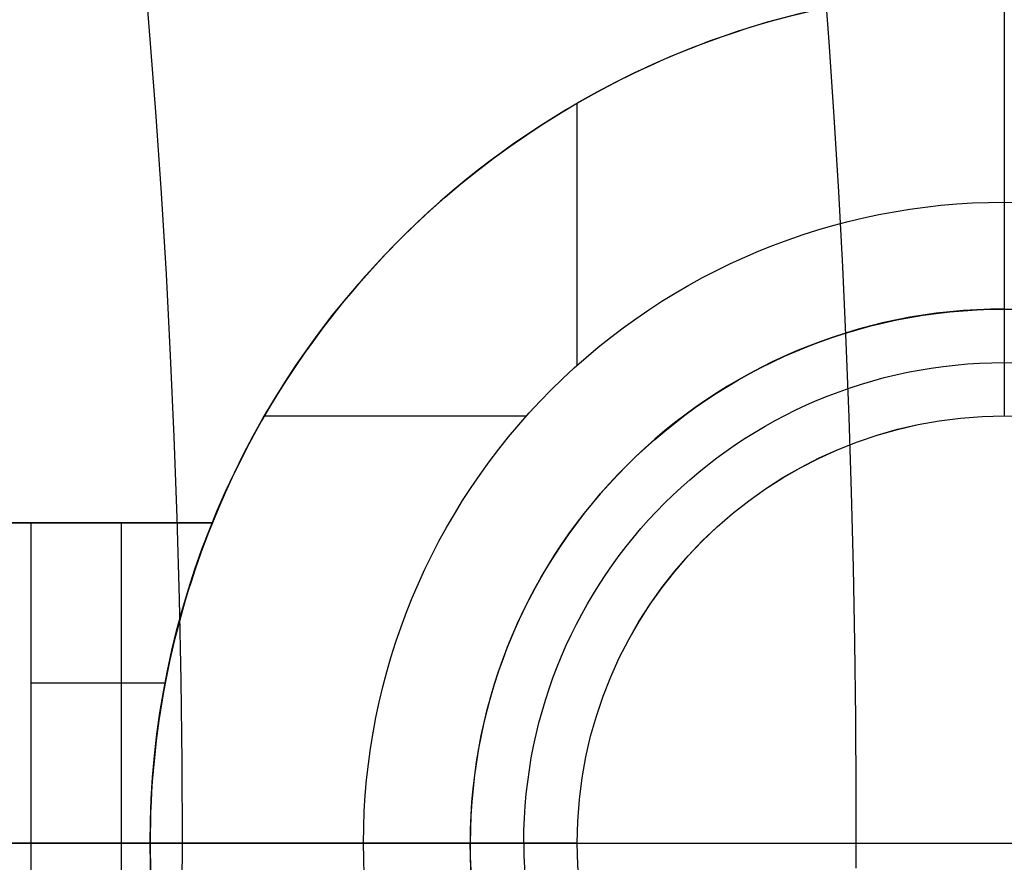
# Model space of a CAD drawing. Extents: x 12895 to 14339, y -6833 to -5581.
# Tile 45 of 79: x 13662.65 to 13667.26, y -6381.16 to -6377.21. Entities that reach past the tile are written whole.
import ezdxf

# ---------------------------------------------------------------- set-up
doc = ezdxf.new("R2010")
doc.units = 0
doc.layers.get('0').update_dxf_attribs({"linetype": 'CONTINUOUS'})
doc.layers.add('BLANCO_METALICO', color=7, linetype='CONTINUOUS')
doc.layers.add('COLOR', color=7, linetype='CONTINUOUS')

msp = doc.modelspace()

# ---------------------------------------------------------------- linework, layer by layer
at = {"extrusion": (0.1124755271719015, 0.1948133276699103, 0.974370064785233)}
msp.add_lwpolyline([(-15018.43660288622, -1296.50098592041), (-15018.94715248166, -1296.19201752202), (-15019.45569829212, -1295.878352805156), (-15019.96217989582, -1295.560010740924), (-15020.46653706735, -1295.237011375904), (-15020.96870980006, -1294.909375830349), (-15021.46863832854, -1294.577126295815), (-15021.96626315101, -1294.240286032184), (-15022.46152505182, -1293.898879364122), (-15022.95436512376, -1293.552931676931), (-15023.44472479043, -1293.20246941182), (-15023.93254582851, -1292.847520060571), (-15024.41777038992, -1292.488112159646), (-15024.90034102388, -1292.124275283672), (-15025.38020069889, -1291.756040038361), (-15025.85729282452, -1291.383438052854), (-15026.33156127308, -1291.006501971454), (-15026.80295040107, -1290.625265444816), (-15027.27140507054, -1290.239763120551), (-15027.7368706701, -1289.850030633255), (-15028.19929313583, -1289.456104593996), (-15028.65861897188, -1289.058022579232), (-15029.11479527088, -1288.655823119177), (-15029.56776973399, -1288.249545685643), (-15030.01749069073, -1287.839230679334), (-15030.46390711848, -1287.42491941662), (-15030.90696866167, -1287.006654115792), (-15031.34662565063, -1286.584477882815), (-15031.78282912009, -1286.158434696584), (-15032.21553082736, -1285.728569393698), (-15032.64468327, -1285.294927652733), (-15033.07023970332, -1284.857555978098), (-15033.49215415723, -1284.416501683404), (-15033.91038145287, -1283.971812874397), (-15034.3248772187, -1283.523538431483), (-15034.73559790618, -1283.071727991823), (-15035.14250080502, -1282.616431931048), (-15035.5455440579, -1282.157701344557), (-15035.94468667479, -1281.695588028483), (-15036.33988854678, -1281.230144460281), (-15036.73111045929, -1280.761423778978), (-15037.11831410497, -1280.289479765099), (-15037.50146209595, -1279.814366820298), (-15037.88051797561, -1279.336139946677), (-15038.2554462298, -1278.854854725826), (-15038.62621229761, -1278.370567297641), (-15038.99278258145, -1277.883334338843), (-15039.35512445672, -1277.393213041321), (-15039.71320628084, -1276.900261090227), (-15040.06699740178, -1276.404536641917), (-15040.41646816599, -1275.906098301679), (-15040.76158992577, -1275.405005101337), (-15041.1023350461, -1274.90131647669), (-15041.43867691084, -1274.395092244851), (-15041.7705899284, -1273.886392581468), (-15042.09804953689, -1273.375277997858), (-15042.42103220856, -1272.861809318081), (-15042.73951545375, -1272.346047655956), (-15043.05347782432, -1271.828054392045), (-15043.36289891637, -1271.30789115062), (-15043.66775937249, -1270.785619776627), (-15043.96804088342, -1270.261302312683), (-15044.26372618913, -1269.735000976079), (-15044.55479907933, -1269.20677813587), (-15044.84124439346, -1268.676696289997), (-15045.12304802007, -1268.144818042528), (-15045.40019689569, -1267.611206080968), (-15045.67267900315, -1267.075923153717), (-15045.94048336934, -1266.539032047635), (-15046.20360006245, -1266.000595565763), (-15046.4620201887, -1265.460676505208), (-15046.7157358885, -1264.919337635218), (-15046.96474033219, -1264.376641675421), (-15047.20902771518, -1263.832651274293), (-15047.44859325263, -1263.287428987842), (-15047.68343317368, -1262.741037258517), (-15047.91354471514, -1262.193538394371), (-15048.13892611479, -1261.64499454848), (-15048.35957660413, -1261.095467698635), (-15048.57549640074, -1260.545019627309), (-15048.78668670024, -1259.993711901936), (-15048.99314966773, -1259.441605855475), (-15049.19488842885, -1258.888762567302), (-15049.39190706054, -1258.335242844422), (-15049.5842105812, -1257.781107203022), (-15049.77180494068, -1257.226415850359), (-15049.95469700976, -1256.671228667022), (-15050.13289456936, -1256.115605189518), (-15050.30640629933, -1255.559604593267), (-15050.47524176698, -1255.003285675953), (-15050.63941141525, -1254.446706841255), (-15050.79892655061, -1253.889926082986), (-15050.95379933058, -1253.333000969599), (-15051.10404275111, -1252.77598862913), (-15051.24967063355, -1252.218945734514), (-15051.39069761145, -1251.661928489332), (-15051.52713911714, -1251.10499261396), (-15051.65901136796, -1250.548193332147), (-15051.78633135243, -1249.991585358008), (-15051.90911681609, -1249.435222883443), (-15052.02738624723, -1248.879159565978), (-15052.14115886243, -1248.32344851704), (-15052.25045459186, -1247.768142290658), (-15052.35529406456, -1247.213292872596), (-15052.45569859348, -1246.658951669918), (-15052.55169016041, -1246.105169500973), (-15052.64329140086, -1245.551996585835), (-15052.73052558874, -1244.999482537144), (-15052.81341662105, -1244.447676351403), (-15052.89198900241, -1243.896626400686), (-15052.96626782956, -1243.346380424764), (-15053.03627877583, -1242.796985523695), (-15053.10204807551, -1242.24848815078), (-15053.16360250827, -1241.700934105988), (-15053.22096938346, -1241.154368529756), (-15053.27417652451, -1240.60883589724), (-15053.3232522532, -1240.064380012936), (-15053.36822537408, -1239.521044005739), (-15053.40912515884, -1238.978870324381), (-15053.44598133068, -1238.437900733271), (-15053.47882404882, -1237.898176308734), (-15053.50768389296, -1237.35973743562), (-15053.53259184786, -1236.822623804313), (-15053.55357928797, -1236.286874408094), (-15053.57067796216, -1235.752527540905), (-15053.58391997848, -1235.219620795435), (-15053.59333778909, -1234.6881910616), (-15053.59896417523, -1234.158274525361), (-15053.60083223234, -1233.629906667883), (-15053.59903301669, -1233.1113657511), (-15053.59361436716, -1232.591332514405), (-15053.58454499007, -1232.069840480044), (-15053.57179388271, -1231.546923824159), (-15053.55533034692, -1231.022617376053), (-15053.53512400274, -1230.496956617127), (-15053.51114480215, -1229.969977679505), (-15053.48336304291, -1229.441717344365), (-15053.45174938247, -1228.912213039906), (-15053.41627485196, -1228.381502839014), (-15053.37691087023, -1227.849625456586), (-15053.33362925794, -1227.316620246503), (-15053.28640225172, -1226.782527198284), (-15053.23520251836, -1226.247386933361), (-15053.18000316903, -1225.71124070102), (-15053.12077777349, -1225.174130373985), (-15053.05750037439, -1224.636098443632), (-15052.99014550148, -1224.097188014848), (-15052.91868818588, -1223.557442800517), (-15052.84310397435, -1223.016907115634), (-15052.76336894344, -1222.475625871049), (-15052.67945971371, -1221.93364456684), (-15052.59135346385, -1221.391009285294), (-15052.49902794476, -1220.847766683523), (-15052.40246149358, -1220.30396398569), (-15052.30163304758, -1219.759648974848), (-15052.19652215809, -1219.214869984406), (-15052.08710900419, -1218.669675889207), (-15051.9733744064, -1218.12411609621), (-15051.85529984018, -1217.578240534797), (-15051.73286744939, -1217.0320996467), (-15051.60606005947, -1216.48574437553), (-15051.47486119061, -1215.939226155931), (-15051.33925507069, -1215.39259690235), (-15051.19922664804, -1214.84590899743), (-15051.05476160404, -1214.299215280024), (-15050.9058463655, -1213.752569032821), (-15050.75246811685, -1213.206023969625), (-15050.59461481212, -1212.659634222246), (-15050.43227518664, -1212.113454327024), (-15050.26543876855, -1211.567539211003), (-15050.09409589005, -1211.021944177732), (-15049.91823769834, -1210.476724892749), (-15049.73785616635, -1209.931937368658), (-15049.55294410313, -1209.387637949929), (-15049.36349516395, -1208.843883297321), (-15049.16950386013, -1208.300730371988), (-15048.9709655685, -1207.758236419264), (-15048.76787654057, -1207.216458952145), (-15048.5602339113, -1206.675455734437), (-15048.34803570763, -1206.135284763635), (-15048.13128085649, -1205.596004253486), (-15047.90996919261, -1205.057672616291), (-15047.68410146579, -1204.520348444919), (-15047.45367934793, -1203.984090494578), (-15047.21870543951, -1203.448957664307), (-15046.97918327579, -1202.915008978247), (-15046.73511733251, -1202.382303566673), (-15046.48651303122, -1201.850900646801), (-15046.23337674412, -1201.320859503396), (-15045.9757157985, -1200.792239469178), (-15045.71353848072, -1200.265099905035), (-15045.44685403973, -1199.73950018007), (-15045.17567269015, -1199.215499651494), (-15044.9000056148, -1198.693157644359), (-15044.61986496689, -1198.172533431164), (-15044.33526387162, -1197.653686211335), (-15044.0462164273, -1197.1366750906), (-15043.75273770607, -1196.62155906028), (-15043.454843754, -1196.108396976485), (-15043.15255159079, -1195.597247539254), (-15042.84587920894, -1195.088169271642), (-15042.53484557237, -1194.581220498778), (-15042.21947061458, -1194.076459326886), (-15041.8997752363, -1193.573943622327), (-15041.57578130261, -1193.073730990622), (-15041.24751163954, -1192.575878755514), (-15040.9149900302, -1192.080443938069), (-15040.57824121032, -1191.587483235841), (-15040.23729086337, -1191.097053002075), (-15039.89216561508, -1190.609209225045), (-15039.54289302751, -1190.124007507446), (-15039.18950159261, -1189.641503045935), (-15038.83202072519, -1189.161750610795), (-15038.47048075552, -1188.684804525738), (-15038.10491292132, -1188.21071864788), (-15037.73534935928, -1187.739546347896), (-15037.36182309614, -1187.271340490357), (-15036.98436803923, -1186.806153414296), (-15036.60301896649, -1186.34403691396), (-15036.21781151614, -1185.885042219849), (-15035.82878217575, -1185.429219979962), (-15035.43596827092, -1184.976620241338), (-15035.03940795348, -1184.527292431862), (-15034.63914018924, -1184.081285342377), (-15034.23520474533, -1183.638647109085), (-15033.82764217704, -1183.199425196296), (-15033.41649381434, -1182.763666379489), (-15033.00180174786, -1182.33141672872), (-15032.5836088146, -1181.902721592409), (-15032.16195858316, -1181.477625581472), (-15031.73689533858, -1181.056172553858), (-15031.30846406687, -1180.638405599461), (-15030.87671043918, -1180.224367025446), (-15030.44168079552, -1179.814098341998), (-15030.00342212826, -1179.407640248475), (-15029.56198206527, -1179.00503262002), (-15029.11740885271, -1178.606314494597), (-15028.66975133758, -1178.211524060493), (-15028.21905894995, -1177.820698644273), (-15027.76538168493, -1177.433874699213), (-15027.30877008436, -1177.051087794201), (-15026.8492752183, -1176.672372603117), (-15026.38694866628, -1176.297762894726), (-15025.92184249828, -1175.927291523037), (-15025.45400925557, -1175.560990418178), (-15024.98350193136, -1175.198890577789), (-15024.51037395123, -1174.841022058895), (-15024.0346791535, -1174.487413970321), (-15023.5564717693, -1174.13809446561), (-15023.07580640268, -1173.793090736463), (-15022.59273801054, -1173.452429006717), (-15022.10732188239, -1173.116134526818), (-15021.61961362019, -1172.784231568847), (-15021.12966911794, -1172.456743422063), (-15020.63754454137, -1172.133692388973), (-15020.14329630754, -1171.815099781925), (-15019.64698106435, -1171.500985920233)], dxfattribs=at)
at = {"extrusion": (0.1124755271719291, 0.1948133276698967, 0.9743700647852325)}
msp.add_lwpolyline([(-15017.52574510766, -1171.500985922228), (-15018.04681472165, -1171.80577710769), (-15018.56593438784, -1172.115427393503), (-15019.08304083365, -1172.429918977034), (-15019.59807095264, -1172.749232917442), (-15020.11096182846, -1173.073349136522), (-15020.62165075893, -1173.402246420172), (-15021.13007527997, -1173.735902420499), (-15021.63617318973, -1174.074293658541), (-15022.13988257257, -1174.417395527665), (-15022.6411418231, -1174.765182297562), (-15023.13988967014, -1175.117627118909), (-15023.63606520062, -1175.474702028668), (-15024.12960788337, -1175.836377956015), (-15024.62045759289, -1176.202624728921), (-15025.10855463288, -1176.573411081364), (-15025.59383975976, -1176.948704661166), (-15026.07625420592, -1177.328472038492), (-15026.55573970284, -1177.712678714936), (-15027.03223850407, -1178.101289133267), (-15027.50569340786, -1178.49426668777), (-15027.97604777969, -1178.891573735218), (-15028.44324557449, -1179.293171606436), (-15028.90723135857, -1179.69902061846), (-15029.36795033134, -1180.109080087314), (-15029.82534834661, -1180.523308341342), (-15030.27937193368, -1180.941662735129), (-15030.72996831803, -1181.36409966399), (-15031.17708544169, -1181.790574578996), (-15031.62067198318, -1182.221042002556), (-15032.06067737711, -1182.655455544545), (-15032.49705183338, -1183.093767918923), (-15032.92974635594, -1183.535930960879), (-15033.35871276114, -1183.981895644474), (-15033.78390369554, -1184.431612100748), (-15034.20527265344, -1184.885029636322), (-15034.62277399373, -1185.342096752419), (-15035.03636295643, -1185.802761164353), (-15035.44599567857, -1186.266969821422), (-15035.85162920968, -1186.734668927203), (-15036.2532215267, -1187.205803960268), (-15036.65073154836, -1187.680319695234), (-15037.04411914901, -1188.158160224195), (-15037.43334517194, -1188.639268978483), (-15037.81837144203, -1189.123588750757), (-15038.19916077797, -1189.611061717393), (-15038.57567700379, -1190.101629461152), (-15038.94788495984, -1190.595232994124), (-15039.31575051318, -1191.091812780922), (-15039.67924056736, -1191.591308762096), (-15040.0383230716, -1192.093660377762), (-15040.39296702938, -1192.598806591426), (-15040.74314250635, -1193.106685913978), (-15041.08882063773, -1193.617236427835), (-15041.42997363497, -1194.130395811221), (-15041.76657479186, -1194.646101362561), (-15042.09859849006, -1195.164290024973), (-15042.42602020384, -1195.684898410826), (-15042.74881650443, -1196.207862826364), (-15043.0669650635, -1196.733119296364), (-15043.38044465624, -1197.260603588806), (-15043.68923516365, -1197.790251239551), (-15043.99331757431, -1198.321997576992), (-15044.2926739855, -1198.855777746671), (-15044.58728760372, -1199.391526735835), (-15044.87714274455, -1199.929179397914), (-15045.16222483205, -1200.468670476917), (-15045.44252039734, -1201.009934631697), (-15045.71801707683, -1201.552906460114), (-15045.98870360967, -1202.097520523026), (-15046.25456983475, -1202.643711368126), (-15046.51560668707, -1203.191413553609), (-15046.77180619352, -1203.740561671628), (-15047.02316146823, -1204.291090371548), (-15047.2696667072, -1204.842934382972), (-15047.51131718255, -1205.39602853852), (-15047.74810923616, -1205.950307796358), (-15047.9800402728, -1206.505707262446), (-15048.20710875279, -1207.062162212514), (-15048.42931418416, -1207.619608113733), (-15048.64665711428, -1208.177980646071), (-15048.85913912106, -1208.737215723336), (-15049.06676280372, -1209.297249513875), (-15049.26953177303, -1209.858018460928), (-15049.4674506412, -1210.41945930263), (-15049.66052501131, -1210.981509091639), (-15049.84876146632, -1211.544105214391), (-15050.03216755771, -1212.107185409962), (-15050.21075179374, -1212.670687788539), (-15050.3845236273, -1213.234550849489), (-15050.5534934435, -1213.798713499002), (-15050.71767254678, -1214.363115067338), (-15050.87707314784, -1214.927695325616), (-15051.03170835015, -1215.492394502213), (-15051.18159213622, -1216.05715329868), (-15051.32673935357, -1216.621912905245), (-15051.46716570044, -1217.186615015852), (-15051.6028877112, -1217.75120184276), (-15051.7339227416, -1218.315616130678), (-15051.86028895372, -1218.879801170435), (-15051.98200530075, -1219.443700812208), (-15052.09909151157, -1220.007259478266), (-15052.2115680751, -1220.57042217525), (-15052.31945622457, -1221.133134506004), (-15052.42277792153, -1221.695342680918), (-15052.5215558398, -1222.256993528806), (-15052.61581334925, -1222.81803450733), (-15052.70557449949, -1223.378413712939), (-15052.79086400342, -1223.93807989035), (-15052.87170722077, -1224.496982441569), (-15052.94813014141, -1225.05507143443), (-15053.02015936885, -1225.612297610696), (-15053.08782210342, -1226.168612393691), (-15053.15114612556, -1226.723967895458), (-15053.21015977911, -1227.278316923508), (-15053.26489195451, -1227.831612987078), (-15053.315372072, -1228.383810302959), (-15053.3616300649, -1228.9348638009), (-15053.40369636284, -1229.484729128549), (-15053.44160187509, -1230.033362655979), (-15053.47537797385, -1230.580721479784), (-15053.50505647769, -1231.126763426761), (-15053.53066963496, -1231.671447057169), (-15053.55225010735, -1232.21473166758), (-15053.56983095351, -1232.756577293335), (-15053.58344561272, -1233.296944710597), (-15053.59312788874, -1233.835795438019), (-15053.5989119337, -1234.373091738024), (-15053.60083223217, -1234.908796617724), (-15053.5990805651, -1235.420439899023), (-15053.59380538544, -1235.933536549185), (-15053.58497662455, -1236.448054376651), (-15053.57256448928, -1236.963960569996), (-15053.55653947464, -1237.481221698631), (-15053.5368723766, -1237.999803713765), (-15053.51353430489, -1238.519671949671), (-15053.48649669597, -1239.040791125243), (-15053.45573132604, -1239.563125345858), (-15053.42121032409, -1240.086638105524), (-15053.38290618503, -1240.611292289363), (-15053.34079178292, -1241.137050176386), (-15053.29484038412, -1241.663873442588), (-15053.24502566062, -1242.191723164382), (-15053.1913217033, -1242.720559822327), (-15053.13370303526, -1243.250343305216), (-15053.07214462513, -1243.781032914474), (-15053.00662190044, -1244.312587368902), (-15052.93711076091, -1244.844964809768), (-15052.86358759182, -1245.378122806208), (-15052.78602927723, -1245.912018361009), (-15052.70441321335, -1246.446607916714), (-15052.61871732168, -1246.981847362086), (-15052.52892006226, -1247.517692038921), (-15052.43500044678, -1248.054096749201), (-15052.33693805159, -1248.591015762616), (-15052.23471303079, -1249.128402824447), (-15052.128306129, -1249.666211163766), (-15052.0176986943, -1250.204393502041), (-15051.9028726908, -1250.742902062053), (-15051.78381071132, -1251.281688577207), (-15051.66049598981, -1251.82070430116), (-15051.53291241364, -1252.359900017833), (-15051.40104453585, -1252.899226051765), (-15051.26487758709, -1253.438632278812), (-15051.12439748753, -1253.978068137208), (-15050.97959085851, -1254.517482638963), (-15050.83044503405, -1255.056824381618), (-15050.67694807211, -1255.596041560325), (-15050.51908876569, -1256.135081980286), (-15050.35685665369, -1256.67389306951), (-15050.19024203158, -1257.212421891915), (-15050.01923596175, -1257.750615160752), (-15049.84383028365, -1258.288419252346), (-15049.66401762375, -1258.825780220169), (-15049.47979140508, -1259.362643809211), (-15049.29114585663, -1259.898955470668), (-15049.09807602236, -1260.434660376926), (-15048.90057776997, -1260.969703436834), (-15048.69864779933, -1261.504029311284), (-15048.49228365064, -1262.037582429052), (-15048.28148371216, -1262.57030700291), (-15048.06624722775, -1263.102147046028), (-15047.84657430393, -1263.633046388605), (-15047.62246591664, -1264.162948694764), (-15047.3939239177, -1264.691797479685), (-15047.16095104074, -1265.219536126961), (-15046.92355090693, -1265.746107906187), (-15046.68172803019, -1266.271455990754), (-15046.43548782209, -1266.795523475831), (-15046.18483659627, -1267.318253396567), (-15045.92978157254, -1267.839588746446), (-15045.67033088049, -1268.359472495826), (-15045.4064935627, -1268.877847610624), (-15045.13827957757, -1269.394657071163), (-15044.86569980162, -1269.909843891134), (-15044.58876603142, -1270.4233511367), (-15044.3074909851, -1270.93512194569), (-15044.0218883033, -1271.445099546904), (-15043.7319725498, -1271.953227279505), (-15043.43775921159, -1272.459448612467), (-15043.13926469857, -1272.963707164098), (-15042.83650634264, -1273.465946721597), (-15042.52950239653, -1273.966111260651), (-15042.21827203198, -1274.464144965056), (-15041.90283533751, -1274.959992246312), (-15041.5832133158, -1275.453597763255), (-15041.25942788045, -1275.944906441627), (-15040.93150185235, -1276.433863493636), (-15040.59945895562, -1276.920414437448), (-15040.26332381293, -1277.404505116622), (-15039.92312194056, -1277.886081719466), (-15039.57887974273, -1278.365090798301), (-15039.23062450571, -1278.841479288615), (-15038.87838439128, -1279.315194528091), (-15038.52218842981, -1279.786184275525), (-15038.16206651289, -1280.254396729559), (-15037.79804938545, -1280.719780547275), (-15037.43016863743, -1281.182284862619), (-15037.05845669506, -1281.641859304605), (-15036.68294681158, -1282.098454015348), (-15036.30367305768, -1282.55201966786), (-15035.92067031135, -1283.002507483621), (-15035.53397424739, -1283.449869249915), (-15035.14362132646, -1283.894057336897), (-15034.74964878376, -1284.335024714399), (-15034.35209461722, -1284.772724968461), (-15033.95099757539, -1285.207112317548), (-15033.54639714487, -1285.638141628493), (-15033.13833353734, -1286.065768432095), (-15032.72684767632, -1286.4899489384), (-15032.31198118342, -1286.910640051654), (-15031.89377636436, -1287.327799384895), (-15031.47227619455, -1287.741385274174), (-15031.04752430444, -1288.151356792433), (-15030.61956496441, -1288.557673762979), (-15030.18844306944, -1288.960296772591), (-15029.75420412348, -1289.359187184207), (-15029.31689422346, -1289.754307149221), (-15028.87656004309, -1290.145619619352), (-15028.43324881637, -1290.533088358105), (-15027.9870083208, -1290.916677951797), (-15027.53788686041, -1291.296353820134), (-15027.08593324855, -1291.672082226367), (-15026.63119679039, -1292.043830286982), (-15026.17372726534, -1292.411565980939), (-15025.71357490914, -1292.77525815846), (-15025.25079039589, -1293.134876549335), (-15024.78542481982, -1293.490391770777), (-15024.317529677, -1293.841775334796), (-15023.84715684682, -1294.188999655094), (-15023.37435857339, -1294.53203805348), (-15022.89918744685, -1294.870864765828), (-15022.42169638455, -1295.205454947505), (-15021.94193861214, -1295.53578467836), (-15021.45996764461, -1295.861830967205), (-15020.97583726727, -1296.183571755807), (-15020.48960151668, -1296.500985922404)], dxfattribs=at)
at = {"extrusion": (0.1124755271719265, 0.1948133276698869, 0.9743700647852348)}
msp.add_lwpolyline([(-15023.88679101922, -1171.500985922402), (-15024.3622058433, -1171.836103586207), (-15024.83536931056, -1172.175294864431), (-15025.30623226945, -1172.518536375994), (-15025.77474586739, -1172.865803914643), (-15026.24086156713, -1173.217072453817), (-15026.70453116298, -1173.572316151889), (-15027.16570679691, -1173.931508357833), (-15027.6243409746, -1174.294621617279), (-15028.08038658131, -1174.661627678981), (-15028.53379689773, -1175.032497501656), (-15028.98452561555, -1175.407201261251), (-15029.43252685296, -1175.785708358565), (-15029.87775517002, -1176.16798742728), (-15030.32016558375, -1176.554006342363), (-15030.75971358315, -1176.943732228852), (-15031.19635514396, -1177.337131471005), (-15031.63004674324, -1177.734169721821), (-15032.06074537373, -1178.134811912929), (-15032.48840855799, -1178.539022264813), (-15032.91299436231, -1178.946764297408), (-15033.33446141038, -1179.358000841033), (-15033.75276889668, -1179.772694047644), (-15034.16787659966, -1180.190805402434), (-15034.57974489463, -1180.612295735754), (-15034.98833476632, -1181.037125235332), (-15035.39360782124, -1181.465253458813), (-15035.79552629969, -1181.896639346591), (-15036.1940530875, -1182.33124123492), (-15036.58915172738, -1182.769016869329), (-15036.98078643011, -1183.209923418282), (-15037.3689220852, -1183.653917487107), (-15037.75352427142, -1184.100955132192), (-15038.13455926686, -1184.550991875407), (-15038.51199405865, -1185.003982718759), (-15038.88579635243, -1185.459882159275), (-15039.25593458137, -1185.918644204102), (-15039.62237791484, -1186.380222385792), (-15039.98509626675, -1186.844569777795), (-15040.34406030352, -1187.311639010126), (-15040.69924145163, -1187.781382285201), (-15041.05061190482, -1188.253751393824), (-15041.39814463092, -1188.728697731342), (-15041.74181337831, -1189.206172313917), (-15042.08159268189, -1189.686125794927), (-15042.41745786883, -1190.16850848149), (-15042.74938506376, -1190.653270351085), (-15043.07735119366, -1191.140361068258), (-15043.40133399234, -1191.629730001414), (-15043.72131200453, -1192.121326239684), (-15044.03726458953, -1192.615098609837), (-15044.34917192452, -1193.110995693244), (-15044.65701500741, -1193.608965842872), (-15044.96077565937, -1194.108957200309), (-15045.26043652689, -1194.610917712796), (-15045.55598108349, -1195.11479515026), (-15045.84739363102, -1195.620537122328), (-15046.13465930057, -1196.128091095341), (-15046.41776405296, -1196.637404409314), (-15046.69669467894, -1197.148424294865), (-15046.97143879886, -1197.661097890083), (-15047.24198486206, -1198.175372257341), (-15047.5083221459, -1198.691194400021), (-15047.77044075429, -1199.208511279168), (-15048.02833161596, -1199.727269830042), (-15048.28198648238, -1200.247416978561), (-15048.53139792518, -1200.768899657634), (-15048.77655933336, -1201.291664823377), (-15049.01746491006, -1201.815659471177), (-15049.25410966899, -1202.340830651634), (-15049.48648943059, -1202.867125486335), (-15049.71460081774, -1203.394491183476), (-15049.93844125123, -1203.922875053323), (-15050.15800894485, -1204.452224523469), (-15050.3733029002, -1204.982487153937), (-15050.58432290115, -1205.513610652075), (-15050.79106950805, -1206.045542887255), (-15050.99354405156, -1206.578231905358), (-15051.19174862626, -1207.111625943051), (-15051.38568608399, -1207.645673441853), (-15051.57536002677, -1208.180323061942), (-15051.76077479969, -1208.715523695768), (-15051.94193548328, -1209.251224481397), (-15052.11884788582, -1209.787374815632), (-15052.29151853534, -1210.323924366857), (-15052.45995467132, -1210.860823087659), (-15052.62416423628, -1211.398021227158), (-15052.78415586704, -1211.935469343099), (-15052.93993888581, -1212.473118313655), (-15053.09152329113, -1213.01091934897), (-15053.23891974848, -1213.548824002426), (-15053.38213958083, -1214.086784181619), (-15053.52119475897, -1214.624752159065), (-15053.6560978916, -1215.162680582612), (-15053.78686221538, -1215.70052248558), (-15053.9135015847, -1216.238231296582), (-15054.03603046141, -1216.775760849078), (-15054.15446390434, -1217.313065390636), (-15054.26881755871, -1217.850099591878), (-15054.37910764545, -1218.386818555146), (-15054.48535095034, -1218.923177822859), (-15054.5875648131, -1219.459133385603), (-15054.68576711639, -1219.994641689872), (-15054.77997627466, -1220.529659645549), (-15054.87021122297, -1221.064144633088), (-15054.95649140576, -1221.598054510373), (-15055.03883676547, -1222.131347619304), (-15055.11726773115, -1222.663982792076), (-15055.19180520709, -1223.195919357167), (-15055.26247056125, -1223.727117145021), (-15055.32928561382, -1224.257536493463), (-15055.39227262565, -1224.787138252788), (-15055.45145428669, -1225.315883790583), (-15055.50685370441, -1225.843734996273), (-15055.55849439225, -1226.370654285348), (-15055.606400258, -1226.896604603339), (-15055.65059559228, -1227.42154942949), (-15055.69110505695, -1227.945452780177), (-15055.7279536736, -1228.468279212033), (-15055.76116681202, -1228.989993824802), (-15055.79077017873, -1229.510562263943), (-15055.8167898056, -1230.029950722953), (-15055.83925203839, -1230.548125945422), (-15055.85818352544, -1231.065055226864), (-15055.87361120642, -1231.580706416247), (-15055.88556230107, -1232.095047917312), (-15055.89406429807, -1232.608048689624), (-15055.89914494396, -1233.119678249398), (-15055.90083223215, -1233.629906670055), (-15055.89908475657, -1234.149155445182), (-15055.89382253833, -1234.669854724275), (-15055.88501608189, -1235.191972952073), (-15055.87263615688, -1235.715477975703), (-15055.8566538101, -1236.240337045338), (-15055.83704037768, -1236.766516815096), (-15055.81376749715, -1237.293983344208), (-15055.78680711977, -1237.822702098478), (-15055.75613152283, -1238.352637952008), (-15055.72171332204, -1238.883755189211), (-15055.6835254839, -1239.416017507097), (-15055.64154133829, -1239.949388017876), (-15055.59573459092, -1240.483829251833), (-15055.54607933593, -1241.01930316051), (-15055.49255006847, -1241.555771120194), (-15055.4351216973, -1242.093193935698), (-15055.37376955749, -1242.631531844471), (-15055.30846942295, -1243.170744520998), (-15055.23919751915, -1243.710791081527), (-15055.16593053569, -1244.251630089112), (-15055.08864563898, -1244.793219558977), (-15055.00732048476, -1245.335516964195), (-15054.92193323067, -1245.8784792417), (-15054.83246254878, -1246.422062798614), (-15054.73888763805, -1246.966223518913), (-15054.64118823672, -1247.510916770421), (-15054.53934463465, -1248.056097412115), (-15054.43333768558, -1248.601719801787), (-15054.32314881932, -1249.147737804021), (-15054.20876005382, -1249.6941047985), (-15054.09015400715, -1250.240773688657), (-15053.96731390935, -1250.787696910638), (-15053.84022361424, -1251.334826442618), (-15053.70886761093, -1251.882113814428), (-15053.57323103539, -1252.429510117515), (-15053.43329968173, -1252.976966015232), (-15053.28906001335, -1253.524431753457), (-15053.14049917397, -1254.07185717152), (-15052.98760499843, -1254.619191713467), (-15052.83036602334, -1255.166384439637), (-15052.66877149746, -1255.71338403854), (-15052.502811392, -1256.260138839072), (-15052.33247641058, -1256.806596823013), (-15052.15775799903, -1257.352705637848), (-15051.97864835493, -1257.898412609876), (-15051.79514043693, -1258.44366475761), (-15051.6072279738, -1258.988408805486), (-15051.41490547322, -1259.53259119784), (-15051.21816823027, -1260.076158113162), (-15051.01701233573, -1260.619055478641), (-15050.81143468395, -1261.161228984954), (-15050.60143298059, -1261.702624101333), (-15050.38700574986, -1262.243186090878), (-15050.16815234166, -1262.782860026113), (-15049.9448729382, -1263.321590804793), (-15049.71716856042, -1263.859323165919), (-15049.48504107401, -1264.396001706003), (-15049.2484931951, -1264.931570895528), (-15049.00752849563, -1265.46597509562), (-15048.76215140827, -1265.99915857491), (-15048.51236723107, -1266.531065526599), (-15048.25818213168, -1267.061640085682), (-15047.99960315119, -1267.590826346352), (-15047.73663820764, -1268.118568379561), (-15047.46929609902, -1268.644810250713), (-15047.19758650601, -1269.169496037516), (-15046.92151999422, -1269.692569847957), (-15046.64110801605, -1270.213975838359), (-15046.35636291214, -1270.733658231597), (-15046.06729791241, -1271.251561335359), (-15045.77392713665, -1271.767629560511), (-15045.47626559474, -1272.281807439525), (-15045.17432918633, -1272.794039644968), (-15044.86813470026, -1273.304271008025), (-15044.55769981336, -1273.812446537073), (-15044.24304308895, -1274.31851143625), (-15043.92418397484, -1274.822411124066), (-15043.60114280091, -1275.324091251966), (-15043.27394077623, -1275.823497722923), (-15042.94259998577, -1276.320576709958), (-15042.60714338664, -1276.815274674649), (-15042.26759480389, -1277.307538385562), (-15041.92397892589, -1277.797314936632), (-15041.57632129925, -1278.284551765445), (-15041.22464832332, -1278.769196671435), (-15040.86898724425, -1279.25119783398), (-15040.50936614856, -1279.730503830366), (-15040.14581395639, -1280.20706365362), (-15039.7783604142, -1280.680826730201), (-15039.40703608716, -1281.151742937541), (-15039.031872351, -1281.619762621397), (-15038.65290138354, -1282.084836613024), (-15038.27015615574, -1282.546916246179), (-15037.88367042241, -1283.005953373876), (-15037.49347871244, -1283.461900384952), (-15037.09961631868, -1283.914710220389), (-15036.70211928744, -1284.364336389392), (-15036.30102440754, -1284.810732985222), (-15035.89636919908, -1285.253854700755), (-15035.48819190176, -1285.693656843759), (-15035.07653146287, -1286.130095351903), (-15034.66142752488, -1286.563126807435), (-15034.24292041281, -1286.9927084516), (-15033.8210511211, -1287.418798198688), (-15033.39586130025, -1287.841354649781), (-15032.96739324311, -1288.260337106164), (-15032.53568987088, -1288.675705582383), (-15032.1007947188, -1289.087420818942), (-15031.66275192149, -1289.495444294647), (-15031.22160619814, -1289.899738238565), (-15030.77740283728, -1290.300265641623), (-15030.33018768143, -1290.696990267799), (-15029.88000711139, -1291.089876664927), (-15029.42690803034, -1291.478890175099), (-15028.97093784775, -1291.863996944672), (-15028.512144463, -1292.245163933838), (-15028.05057624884, -1292.622358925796), (-15027.58628203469, -1292.99555053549), (-15027.11931108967, -1293.364708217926), (-15026.64971310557, -1293.729802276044), (-15026.17753817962, -1294.09080386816), (-15025.70283679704, -1294.447685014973), (-15025.22565981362, -1294.800418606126), (-15024.74605843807, -1295.14897840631), (-15024.26408421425, -1295.493339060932), (-15023.77978900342, -1295.833476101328), (-15023.29322496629, -1296.169365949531), (-15022.80444454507, -1296.500985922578)], dxfattribs=at)
at = {"extrusion": (0.1124755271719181, 0.1948133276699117, 0.9743700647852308)}
msp.add_lwpolyline([(-15024.64440849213, -1296.500985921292), (-15025.11033923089, -1296.163662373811), (-15025.57399863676, -1295.822402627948), (-15026.035339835, -1295.477230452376), (-15026.49431625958, -1295.128170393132), (-15026.95088166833, -1294.775247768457), (-15027.40499015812, -1294.418488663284), (-15027.85659617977, -1294.057919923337), (-15028.30565455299, -1293.693569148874), (-15028.75212048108, -1293.325464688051), (-15029.1959495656, -1292.953635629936), (-15029.6370978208, -1292.57811179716), (-15030.07552168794, -1292.198923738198), (-15030.51117804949, -1291.816102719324), (-15030.94402424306, -1291.4296807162), (-15031.37401807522, -1291.039690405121), (-15031.80111783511, -1290.646165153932), (-15032.22528230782, -1290.249139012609), (-15032.64647078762, -1289.848646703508), (-15033.06464309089, -1289.444723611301), (-15033.47975956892, -1289.037405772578), (-15033.89178112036, -1288.626729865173), (-15034.30066920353, -1288.212733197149), (-15034.70638584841, -1287.795453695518), (-15035.1088936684, -1287.374929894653), (-15035.50815587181, -1286.951200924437), (-15035.90413627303, -1286.524306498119), (-15036.29679930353, -1286.09428689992), (-15036.68611002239, -1285.66118297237), (-15037.07203412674, -1285.225036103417), (-15037.45453796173, -1284.78588821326), (-15037.8335885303, -1284.343781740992), (-15038.20915350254, -1283.898759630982), (-15038.58120122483, -1283.450865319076), (-15038.94970072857, -1283.000142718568), (-15039.31462173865, -1282.546636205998), (-15039.67593468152, -1282.090390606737), (-15040.03361069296, -1281.63145118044), (-15040.3876216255, -1281.169863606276), (-15040.73794005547, -1280.705673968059), (-15041.08453928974, -1280.238928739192), (-15041.42739337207, -1279.76967476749), (-15041.7664770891, -1279.297959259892), (-15042.10176597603, -1278.823829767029), (-15042.43323632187, -1278.347334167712), (-15042.76086517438, -1277.868520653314), (-15043.0846303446, -1277.387437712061), (-15043.40451041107, -1276.904134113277), (-15043.72048472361, -1276.41865889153), (-15044.0325334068, -1275.931061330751), (-15044.34063736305, -1275.441390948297), (-15044.64477827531, -1274.949697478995), (-15044.94493860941, -1274.456030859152), (-15045.24110161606, -1273.960441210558), (-15045.53325133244, -1273.462978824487), (-15045.82137258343, -1272.963694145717), (-15046.10545098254, -1272.462637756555), (-15046.38547293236, -1271.959860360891), (-15046.66142562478, -1271.455412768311), (-15046.93329704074, -1270.949345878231), (-15047.20107594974, -1270.441710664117), (-15047.46475190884, -1269.93255815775), (-15047.7243152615, -1269.421939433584), (-15047.97975713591, -1268.909905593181), (-15048.23106944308, -1268.396507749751), (-15048.47824487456, -1267.881797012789), (-15048.72127689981, -1267.365824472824), (-15048.96015976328, -1266.848641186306), (-15049.19488848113, -1266.330298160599), (-15049.42545883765, -1265.810846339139), (-15049.65186738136, -1265.290336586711), (-15049.87411142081, -1264.768819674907), (-15050.09218902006, -1264.246346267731), (-15050.30609899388, -1263.722966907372), (-15050.51584090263, -1263.198732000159), (-15050.72141504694, -1262.673691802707), (-15050.92282246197, -1262.147896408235), (-15051.12006491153, -1261.621395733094), (-15051.31314488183, -1261.094239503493), (-15051.50206557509, -1260.56647724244), (-15051.68683090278, -1260.038158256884), (-15051.86744547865, -1259.509331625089), (-15052.04391461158, -1258.980046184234), (-15052.21624429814, -1258.450350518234), (-15052.3844412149, -1257.920292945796), (-15052.54851271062, -1257.389921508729), (-15052.70846679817, -1256.859283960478), (-15052.86431214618, -1256.328427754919), (-15053.01605807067, -1255.797400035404), (-15053.16371452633, -1255.266247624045), (-15053.3072920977, -1254.735017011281), (-15053.44680199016, -1254.203754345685), (-15053.58225602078, -1253.672505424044), (-15053.71366660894, -1253.141315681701), (-15053.84104676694, -1252.610230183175), (-15053.9644100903, -1252.07929361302), (-15054.08377074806, -1251.548550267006), (-15054.1991434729, -1251.018044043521), (-15054.31054355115, -1250.487818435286), (-15054.41798681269, -1249.957916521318), (-15054.52148962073, -1249.428380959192), (-15054.62106886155, -1248.899253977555), (-15054.71674193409, -1248.370577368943), (-15054.80852673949, -1247.842392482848), (-15054.89644167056, -1247.314740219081), (-15054.98050560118, -1246.787661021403), (-15055.06073787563, -1246.261194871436), (-15055.1371582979, -1245.735381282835), (-15055.20978712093, -1245.210259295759), (-15055.27864503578, -1244.685867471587), (-15055.3437531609, -1244.162243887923), (-15055.40513303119, -1243.639426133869), (-15055.46280658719, -1243.117451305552), (-15055.5167961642, -1242.596356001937), (-15055.56712448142, -1242.076176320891), (-15055.61381463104, -1241.556947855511), (-15055.65689006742, -1241.038705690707), (-15055.69637459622, -1240.521484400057), (-15055.73229236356, -1240.005318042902), (-15055.76466784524, -1239.490240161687), (-15055.79352583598, -1238.976283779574), (-15055.81889143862, -1238.463481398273), (-15055.84079005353, -1237.951864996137), (-15055.85924736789, -1237.441466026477), (-15055.87428934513, -1236.932315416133), (-15055.88594221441, -1236.424443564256), (-15055.8942324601, -1235.917880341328), (-15055.89918681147, -1235.412655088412), (-15055.90083223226, -1234.908796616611), (-15055.89903943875, -1234.382858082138), (-15055.89364049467, -1233.855431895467), (-15055.8846047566, -1233.32655085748), (-15055.87190186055, -1232.796248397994), (-15055.85550173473, -1232.26455857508), (-15055.83537461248, -1231.731516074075), (-15055.81149104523, -1231.197156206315), (-15055.78382191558, -1230.661514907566), (-15055.75233845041, -1230.12462873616), (-15055.71701223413, -1229.586534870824), (-15055.67781522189, -1229.047271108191), (-15055.63471975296, -1228.506875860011), (-15055.58769856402, -1227.965388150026), (-15055.53672480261, -1227.422847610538), (-15055.48177204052, -1226.879294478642), (-15055.42281428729, -1226.334769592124), (-15055.35982600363, -1225.789314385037), (-15055.29278211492, -1225.242970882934), (-15055.22165802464, -1224.695781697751), (-15055.14642962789, -1224.147790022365), (-15055.06707332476, -1223.599039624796), (-15054.98356603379, -1223.049574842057), (-15054.89588520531, -1222.499440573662), (-15054.80400883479, -1221.948682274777), (-15054.70791547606, -1221.397345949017), (-15054.6075842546, -1220.845478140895), (-15054.50299488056, -1220.293125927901), (-15054.39412766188, -1219.740336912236), (-15054.28096351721, -1219.187159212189), (-15054.16348398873, -1218.633641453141), (-15054.04167125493, -1218.079832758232), (-15053.91550814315, -1217.525782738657), (-15053.7849781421, -1216.971541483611), (-15053.65006541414, -1216.417159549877), (-15053.51075480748, -1215.862687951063), (-15053.36703186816, -1215.308178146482), (-15053.21888285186, -1214.753682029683), (-15053.06629473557, -1214.19925191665), (-15052.909255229, -1213.644940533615), (-15052.74775278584, -1213.09080100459), (-15052.58177661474, -1212.536886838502), (-15052.41131669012, -1211.983251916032), (-15052.23636376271, -1211.429950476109), (-15052.05690936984, -1210.877037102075), (-15051.87294584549, -1210.324566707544), (-15051.68446633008, -1209.772594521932), (-15051.4914647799, -1209.221176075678), (-15051.29393597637, -1208.670367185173), (-15051.09187553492, -1208.120223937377), (-15050.88527991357, -1207.570802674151), (-15050.67414642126, -1207.022159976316), (-15050.45847322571, -1206.474352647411), (-15050.23825936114, -1205.927437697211), (-15050.01350473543, -1205.381472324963), (-15049.78421013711, -1204.83651390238), (-15049.55037724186, -1204.292619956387), (-15049.31200861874, -1203.749848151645), (-15049.06910773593, -1203.208256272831), (-15048.82167896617, -1202.667902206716), (-15048.56972759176, -1202.128843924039), (-15048.31325980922, -1201.59113946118), (-15048.05228273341, -1201.054846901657), (-15047.7868044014, -1200.520024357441), (-15047.51683377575, -1199.986729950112), (-15047.24238074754, -1199.455021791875), (-15046.96345613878, -1198.924957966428), (-15046.68007170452, -1198.396596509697), (-15046.39224013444, -1197.869995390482), (-15046.09997505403, -1197.345212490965), (-15045.80329102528, -1196.822305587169), (-15045.50220354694, -1196.301332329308), (-15045.19672905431, -1195.782350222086), (-15044.88688491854, -1195.265416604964), (-15044.57268944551, -1194.750588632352), (-15044.25416187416, -1194.237923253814), (-15043.93132237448, -1193.727477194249), (-15043.60419204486, -1193.219306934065), (-15043.27279290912, -1192.713468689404), (-15042.93714791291, -1192.21001839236), (-15042.5972809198, -1191.709011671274), (-15042.25321670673, -1191.210503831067), (-15041.90498095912, -1190.714549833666), (-15041.55260026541, -1190.22120427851), (-15041.19610211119, -1189.730521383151), (-15040.83551487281, -1189.242554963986), (-15040.47086781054, -1188.757358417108), (-15040.10219106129, -1188.274984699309), (-15039.72951563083, -1187.795486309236), (-15039.35287338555, -1187.318915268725), (-15038.97229704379, -1186.845323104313), (-15038.58782016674, -1186.374760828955), (-15038.19947714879, -1185.907278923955), (-15037.8073032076, -1185.442927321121), (-15037.41133437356, -1184.981755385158), (-15037.01160747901, -1184.523811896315), (-15036.60816014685, -1184.069145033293), (-15036.20103077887, -1183.617802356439), (-15035.79025854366, -1183.169830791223), (-15035.37588336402, -1182.72527661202), (-15034.95794590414, -1182.284185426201), (-15034.53648755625, -1181.846602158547), (-15034.11155042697, -1181.412571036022), (-15033.68317732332, -1180.98213557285), (-15033.25141173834, -1180.555338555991), (-15032.81629783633, -1180.132222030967), (-15032.37788043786, -1179.712827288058), (-15031.93620500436, -1179.297194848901), (-15031.4913176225, -1178.885364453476), (-15031.04326498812, -1178.477375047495), (-15030.59209439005, -1178.073264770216), (-15030.13785369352, -1177.673070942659), (-15029.68059132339, -1177.276830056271), (-15029.22035624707, -1176.884577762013), (-15028.75719795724, -1176.496348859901), (-15028.29116645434, -1176.112177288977), (-15027.8223122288, -1175.732096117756), (-15027.35068624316, -1175.356137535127), (-15026.87633991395, -1174.984332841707), (-15026.39932509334, -1174.616712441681), (-15025.91969405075, -1174.253305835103), (-15025.43749945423, -1173.894141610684), (-15024.95279435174, -1173.539247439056), (-15024.46563215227, -1173.18865006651), (-15023.97606660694, -1172.84237530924), (-15023.4841517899, -1172.500448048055), (-15022.98994207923, -1172.16289222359), (-15022.49349213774, -1171.829730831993), (-15021.99485689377, -1171.500985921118)], dxfattribs=at)
msp.add_lwpolyline([(13666.56183627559, -6381.18745986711), (13666.56242337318, -6380.835395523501), (13666.56059922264, -6380.483341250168), (13666.5563628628, -6380.131314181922), (13666.5497133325, -6379.77933145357), (13666.54064967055, -6379.427410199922), (13666.52917091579, -6379.075567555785), (13666.51527610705, -6378.72382065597), (13666.49896428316, -6378.372186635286), (13666.48023448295, -6378.020682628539), (13666.45908574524, -6377.669325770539), (13666.43551710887, -6377.318133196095), (13666.40952761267, -6376.967122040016)])
for centre, radius, start, end in [((13616.37125110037, -6381.069931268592, 89.37470231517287), 73.2424557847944, 29.99999999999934, 209.9999999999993), ((13616.37125114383, -6381.06993131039, 88.63012703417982), 71.44457953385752, 30.00000004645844, 209.9999999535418), ((13616.37125110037, -6381.069931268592, 89.05580518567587), 71.21139006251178, 30.0000000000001, 210.0000000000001), ((13616.37125110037, -6381.069931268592, 67.12500292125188), 53.58193971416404, 29.99999999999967, 209.9999999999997), ((13616.37125110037, -6381.069931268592, 65.62055118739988), 53.58193971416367, 29.99999999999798, 209.999999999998), ((13616.37125110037, -6381.069931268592, 89.37470231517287), 73.24245578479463, 209.9999999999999, 29.99999999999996), ((13616.3712510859, -6381.069931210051, 88.63012703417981), 71.44457953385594, 210.0000000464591, 29.99999995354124), ((13616.37125110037, -6381.069931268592, 89.05580518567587), 71.21139006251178, 210.0000000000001, 30.0000000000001), ((13616.37125110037, -6381.069931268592, 67.12500292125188), 53.58193971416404, 209.9999999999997, 29.99999999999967), ((13616.37125110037, -6381.069931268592, 65.62055118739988), 53.58193971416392, 210.0000000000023, 30.00000000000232), ((13616.37125110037, -6381.069931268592, 67.12500292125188), 52.0912327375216, 209.9999999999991, 29.99999999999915), ((13616.37125110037, -6381.069931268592, 77.62500292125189), 52.09123273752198, 210.0000000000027, 30.00000000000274), ((13616.37125110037, -6381.069931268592, 46.50000292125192), 71.74245578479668, 300.0000653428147, 7.499999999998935), ((13616.37125110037, -6381.069931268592, 62.12500292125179), 51.59084318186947, 336.1247352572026, 4.28571428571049)]:
    msp.add_arc(centre, radius, start, end)
at = {"extrusion": (0, 0, -1)}
for centre, radius, start, end in [((-13616.37125110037, -6381.069931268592, -89.37470231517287), 70.9424557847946, 330.0000000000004, 150.0000000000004), ((-13616.37125110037, -6381.069931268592, -46.50000292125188), 70.9424557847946, 330.0000000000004, 150.0000000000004), ((-13616.37125110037, -6381.069931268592, -89.37470231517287), 70.94245578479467, 150.0000000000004, 330.0000000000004), ((-13616.37125110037, -6381.069931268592, -46.50000292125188), 70.94245578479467, 150.0000000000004, 330.0000000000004), ((-13616.37125110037, -6381.069931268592, -88.12500292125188), 52.09123273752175, 150.0000000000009, 330.0000000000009), ((-13616.37125110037, -6381.069931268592, -62.12500292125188), 47.03455676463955, 149.9999999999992, 329.9999999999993)]:
    msp.add_arc(centre, radius, start, end, dxfattribs=at)
at = {"extrusion": (-0.1124755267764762, -0.1948133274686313, -0.9743700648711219)}
msp.add_arc((14983.43920565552, -1234.028392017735, -352.5982545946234), 56.00000464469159, 302.3923655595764, 332.2855001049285, dxfattribs=at)
at = {"extrusion": (0.1124755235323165, 0.1948134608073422, 0.9743700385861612)}
msp.add_arc((-14983.43960402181, -1234.023845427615, 351.7724482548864), 56.00000007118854, 207.714476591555, 237.6076173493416, dxfattribs=at)
at = {"layer": 'BLANCO_METALICO'}
for p, q in [((13667.25586316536, -6377.069931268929, 190.1470783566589), (13667.25586316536, -6378.068947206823, 190.1470783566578)), ((13665.2558631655, -6378.83266317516, 190.1470783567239), (13665.2558631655, -6377.605829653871, 190.1470783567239)), ((13667.25586316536, -6378.068947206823, 190.1470783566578), (13667.25586316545, -6379.069318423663, 189.1470783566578)), ((13663.7917615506, -6379.06993126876, 190.1470783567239), (13665.01863234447, -6379.06993126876, 190.1470783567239)), ((13663.54776392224, -6379.569931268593, 187.6470783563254), (13654.14535970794, -6379.569931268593, 187.6470783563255)), ((13662.69660951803, -6379.570479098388, 189.6465596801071), (13663.54733382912, -6379.57099492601, 189.5865979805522)), ((13662.69660951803, -6379.570479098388, 189.6465596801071), (13662.69660951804, -6381.069931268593, 189.6465596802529)), ((13663.12206062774, -6381.069931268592, 189.617853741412), (13663.12206062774, -6379.570737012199, 189.617853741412)), ((13663.54733382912, -6379.57099492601, 189.5865979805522), (13663.54776392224, -6379.569931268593, 187.6470783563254)), ((13662.69667749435, -6380.32020518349, 189.6475339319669), (13663.32677434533, -6380.32020518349, 189.6035702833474)), ((13653.91983051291, -6381.069931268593, 184.6470783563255), (13664.75586316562, -6381.069931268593, 184.6470783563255)), ((13662.69660951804, -6381.069931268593, 189.6465596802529), (13662.69660951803, -6382.569383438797, 189.6465596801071)), ((13663.2558618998, -6381.069931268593, 189.6085024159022), (13662.69660951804, -6381.069931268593, 189.6465596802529)), ((13663.12206062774, -6382.569125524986, 189.617853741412), (13663.12206062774, -6381.069931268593, 189.617853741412)), ((13663.25586316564, -6381.069931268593, 190.1470783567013), (13663.2558618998, -6381.069931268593, 189.6085024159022)), ((13664.25523057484, -6381.069931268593, 190.1470783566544), (13663.25586316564, -6381.069931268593, 190.1470783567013)), ((13665.2553711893, -6381.069931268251, 189.1469143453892), (13664.25505489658, -6381.069931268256, 190.1469026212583)), ((13665.25537118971, -6381.069931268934, 189.146914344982), (13664.2550548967, -6381.069931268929, 190.1469026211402)), ((13665.25553514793, -6381.069931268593, 189.147078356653), (13664.25523057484, -6381.069931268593, 190.1470783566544)), ((13664.75586316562, -6381.069931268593, 184.6470783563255), (13665.255873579, -6381.069931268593, 185.1470783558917)), ((13665.255873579, -6381.069931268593, 185.1470783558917), (13665.25553514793, -6381.069931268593, 189.147078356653))]:
    msp.add_line(p, q, dxfattribs=at)
at = {"layer": 'BLANCO_METALICO', "extrusion": (0, 1, 0)}
for points in [[(-13715.87098787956, 168.5309014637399, 0.4142135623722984), (-13714.57098787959, 167.230901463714), (-13641.87098787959, 167.2309014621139, 0.4142135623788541), (-13641.37098787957, 167.7309014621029), (-13641.37098787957, 168.0309014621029)], [(-13641.37098787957, 168.0309014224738), (-13714.57098787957, 168.0309014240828, -0.4142135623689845), (-13715.07098787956, 168.5309014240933), (-13715.07098787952, 170.0309014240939)]]:
    msp.add_lwpolyline(points, format="xyb", dxfattribs=at)
at = {"layer": 'BLANCO_METALICO', "extrusion": (0, 0, -1)}
for centre, radius, start, end in [((-13616.37098787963, -6381.069931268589, -171.6470783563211), 99.09999999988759, 359.9999999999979, 180.0000000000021), ((-13616.37098787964, -6381.069931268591, -170.0309014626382), 98.69999999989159, 359.9999999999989, 180.0000000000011), ((-13616.37098787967, -6381.069931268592, -167.2309014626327), 98.19999999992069, 359.9999999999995, 180.0000000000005), ((-13616.37098787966, -6381.069931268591, -168.0309014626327), 98.1999999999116, 359.9999999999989, 180.0000000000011), ((-13616.37098787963, -6381.069931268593, -171.6470783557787), 99.49999999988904, 0, 180), ((-13616.37098787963, -6381.069931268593, -170.8389899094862), 99.49999999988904, 0, 180), ((-13616.37098787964, -6381.069931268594, -169.280901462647), 99.49999999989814, 5.237206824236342e-13, 179.9999999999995), ((-13616.37098787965, -6381.069931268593, -168.5309014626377), 98.69999999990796, 0, 180), ((-13667.25586316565, -6381.06993126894, -190.1470783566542), 4.000000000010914, 4.976524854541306e-09, 89.99999999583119), ((-13667.25586316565, -6381.069579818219, -190.1470783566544), 3.000632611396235, 359.9932892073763, 89.99999999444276), ((-13667.25568469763, -6381.070078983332, -190.1470783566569), 3.001131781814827, 90.0034071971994, 179.9971799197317), ((-13667.25586316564, -6381.069931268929, -184.6470783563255), 2.500000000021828, 7.712310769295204e-09, 179.9999999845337), ((-13667.25586316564, -6381.069931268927, -189.6470783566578), 2.500820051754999, 89.999999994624, 180.0000000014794), ((-13667.25586316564, -6381.069931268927, -184.897080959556), 2.249997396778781, 8.592404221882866e-09, 180.0000000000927), ((-13667.25601295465, -6381.069796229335, -189.1470783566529), 2.000477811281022, 359.9961323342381, 89.9957098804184), ((-13667.255873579, -6381.069931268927, -185.1470783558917), 2, 9.56222314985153e-09, 179.9999999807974), ((-13616.37098787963, -6381.069931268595, -171.6470783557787), 99.49999999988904, 179.9999999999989, 1.047441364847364e-12), ((-13616.37098787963, -6381.069931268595, -170.8389899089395), 99.49999999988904, 179.9999999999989, 1.047441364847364e-12), ((-13616.37098787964, -6381.069931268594, -169.280901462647), 99.49999999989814, 179.9999999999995, 5.237206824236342e-13), ((-13616.37098787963, -6381.069931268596, -171.6470783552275), 99.0999999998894, 179.9999999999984, 1.577503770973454e-12), ((-13616.37098787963, -6381.069931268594, -170.0309014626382), 98.69999999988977, 179.9999999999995, 5.279656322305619e-13), ((-13616.37098787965, -6381.069931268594, -168.5309014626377), 98.69999999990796, 179.9999999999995, 5.279656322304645e-13), ((-13616.37098787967, -6381.0699312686, -167.2309014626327), 98.19999999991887, 179.9999999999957, 4.24523078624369e-12), ((-13616.37098787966, -6381.069931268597, -168.0309014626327), 98.1999999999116, 179.9999999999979, 2.122615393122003e-12), ((-13667.25586316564, -6381.069931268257, -190.1470783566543), 3.999999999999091, 270.0000000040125, 359.9999999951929), ((-13667.25586316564, -6381.070282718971, -190.1470783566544), 3.000632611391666, 270.000000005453, 0.006710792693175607), ((-13667.25586316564, -6381.069931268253, -189.6469963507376), 2.500738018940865, 270.0000000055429, 2.779780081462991e-08), ((-13667.25586316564, -6381.069931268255, -184.6470783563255), 2.500000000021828, 180, 359.999999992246), ((-13667.25601295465, -6381.070066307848, -189.1470783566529), 2.000477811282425, 270.0042901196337, 0.003867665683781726), ((-13667.255873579, -6381.069931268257, -185.1470783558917), 2.000000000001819, 179.9999999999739, 359.9999999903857), ((-13667.25568469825, -6381.069783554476, -190.1470783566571), 3.001131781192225, 180.0028200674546, 269.9965928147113)]:
    msp.add_arc(centre, radius, start, end, dxfattribs=at)
at = {"layer": 'BLANCO_METALICO'}
for centre, radius, start, end in [((13616.37098787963, -6381.069931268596, 170.030901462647), 99.49999999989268, 1.571162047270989e-12, 179.9999999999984), ((13616.37098787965, -6381.069931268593, 168.5309014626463), 99.49999999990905, 0, 180), ((13616.37098787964, -6381.069931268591, 171.64707835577), 98.69999999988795, 359.9999999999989, 180.0000000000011), ((13616.37098787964, -6381.069931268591, 170.8389899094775), 98.69999999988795, 359.9999999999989, 180.0000000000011), ((13667.25586316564, -6381.069931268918, 187.647078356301), 3.999999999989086, 90.00000000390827, 157.9756871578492), ((13667.25586316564, -6381.069931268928, 189.6469963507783), 2.500738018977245, 90.0000000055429, 180.0000000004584), ((13616.37098787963, -6381.069931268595, 170.030901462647), 99.49999999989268, 179.9999999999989, 1.047441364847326e-12), ((13616.37098787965, -6381.069931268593, 168.5309014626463), 99.49999999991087, 180, 0), ((13616.37098787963, -6381.069931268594, 171.6470783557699), 98.69999999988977, 179.9999999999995, 5.279656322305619e-13), ((13616.37098787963, -6381.069931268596, 170.8389899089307), 98.69999999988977, 179.9999999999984, 1.583896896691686e-12), ((13667.25586316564, -6381.069931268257, 184.897080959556), 2.249997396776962, 180.0000000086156, 6.94803575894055e-11), ((13667.25586316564, -6381.069931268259, 189.6470783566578), 2.50082005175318, 269.9999999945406, 1.541956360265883e-09)]:
    msp.add_arc(centre, radius, start, end, dxfattribs=at)
at = {"layer": 'BLANCO_METALICO', "extrusion": (-5.624185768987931e-05, -0.9999999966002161, 6.030274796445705e-05)}
msp.add_arc((13663.19550769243, 191.2578333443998, 6378.813478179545), 2.000845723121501, 179.9945474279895, 265.9842419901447, dxfattribs=at)
at = {"layer": 'BLANCO_METALICO', "extrusion": (0.07567683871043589, -0.0001441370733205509, 0.9971323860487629)}
msp.add_arc((-6355.027318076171, -13625.80984961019, 1223.976537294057), 3.989885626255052, 68.04122775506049, 90.10789736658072, dxfattribs=at)
at = {"layer": 'BLANCO_METALICO', "extrusion": (0, 1, 0)}
msp.add_arc((-13662.8369346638, 191.6426833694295, -6381.069931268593), 2.001049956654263, 274.0212103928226, 5.686944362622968e-07, dxfattribs=at)
at = {"layer": 'BLANCO_METALICO', "extrusion": (0.07567683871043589, 0.0001441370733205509, 0.9971323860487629)}
msp.add_arc((-6407.08939623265, -13601.57232562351, 1222.137039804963), 3.989885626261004, 89.89210263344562, 111.9587722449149, dxfattribs=at)
at = {"layer": 'COLOR'}
msp.add_line((13543.37125143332, -6381.069948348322, 43.50000292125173), (13689.3712650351, -6381.069948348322, 43.50000292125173), dxfattribs=at)
at = {"layer": 'COLOR', "extrusion": (0, 0, -1)}
for centre, radius, start, end in [((-13616.37125823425, -6381.069948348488, 10.54089386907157), 152.392098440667, 333.381578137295, 153.381578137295), ((-13616.37125823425, -6381.06994834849, -32.97295255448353), 75.00000000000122, 63.38157813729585, 243.3815781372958), ((-13616.37125823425, -6381.069948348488, -18.68835025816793), 83.81579491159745, 333.3815781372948, 153.3815781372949), ((-13616.37125823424, -6381.069948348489, -43.50000292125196), 72.9999999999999, 63.38157813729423, 243.3815781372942), ((-13616.37125823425, -6381.06994834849, -33.3991820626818), 73.00000000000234, 63.3815781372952, 243.3815781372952), ((-13616.37125823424, -6381.069948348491, -43.50000292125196), 73.00000000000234, 63.3815781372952, 243.3815781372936), ((-13616.37125823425, -6381.06994834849, -43.50000292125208), 75.00000000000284, 63.38157813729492, 243.3815781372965), ((-13616.37125823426, -6381.06994834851, -26.2000005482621), 61.09154780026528, 333.3815781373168, 153.3815781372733), ((-13616.37125823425, -6381.069948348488, 10.54089386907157), 152.3920984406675, 153.3815781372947, 333.3815781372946), ((-13616.37936058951, -6381.065905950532, -28.2000005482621), 59.50000000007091, 333.381578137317, 153.3815781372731), ((-13616.37936058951, -6381.065905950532, -26.2000005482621), 59.50000000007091, 333.381578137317, 153.3815781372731), ((-13616.3793605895, -6381.065905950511, -27.2000005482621), 59.5000000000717, 333.381578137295, 153.381578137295), ((-13616.37125823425, -6381.069948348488, -18.68835025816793), 83.81579491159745, 153.3815781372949, 333.3815781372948), ((-13616.37125823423, -6381.06994834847, -26.2000005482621), 61.09154780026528, 153.381578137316, 333.3815781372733), ((-13616.37936058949, -6381.065905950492, -28.2000005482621), 59.50000000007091, 153.3815781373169, 333.381578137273), ((-13616.3793605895, -6381.065905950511, -27.2000005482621), 59.50000000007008, 153.3815781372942, 333.3815781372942)]:
    msp.add_arc(centre, radius, start, end, dxfattribs=at)
at = {"layer": 'COLOR'}
for centre, radius, start, end in [((13616.37125823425, -6381.06994834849, -35.79999945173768), 153, 26.61842186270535, 206.618421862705), ((13616.37125823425, -6381.069948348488, -11.46081713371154), 152.9999999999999, 26.61842186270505, 206.6184218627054), ((13616.37125823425, -6381.069948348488, -23.63040829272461), 153.0000000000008, 26.61842186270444, 206.6184218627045), ((13616.37125823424, -6381.069948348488, -10.90949982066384), 152.8342956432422, 26.6184218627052, 206.6184218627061), ((13616.37125823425, -6381.06994834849, -35.79999945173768), 150, 26.61842186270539, 206.618421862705), ((13616.37125823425, -6381.069948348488, -11.46081713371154), 153, 206.6184218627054, 26.61842186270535), ((13616.37125823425, -6381.069948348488, -35.79999945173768), 153, 206.6184218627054, 26.61842186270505), ((13616.37125823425, -6381.069948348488, -23.63040829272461), 153.0000000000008, 206.618421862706, 26.61842186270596), ((13616.37125823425, -6381.069948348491, -10.90949982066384), 152.834295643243, 206.6184218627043, 26.61842186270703), ((13616.37125823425, -6381.069948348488, -35.79999945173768), 150, 206.6184218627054, 26.61842186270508), ((13616.37125823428, -6381.0699483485, 22.44590218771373), 74.99999999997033, 296.6184218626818, 26.61842186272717), ((13616.37936058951, -6381.065905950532, 26.2000005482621), 59.50000000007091, 206.6184218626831, 26.61842186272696)]:
    msp.add_arc(centre, radius, start, end, dxfattribs=at)

doc.saveas('drawing.dxf')
